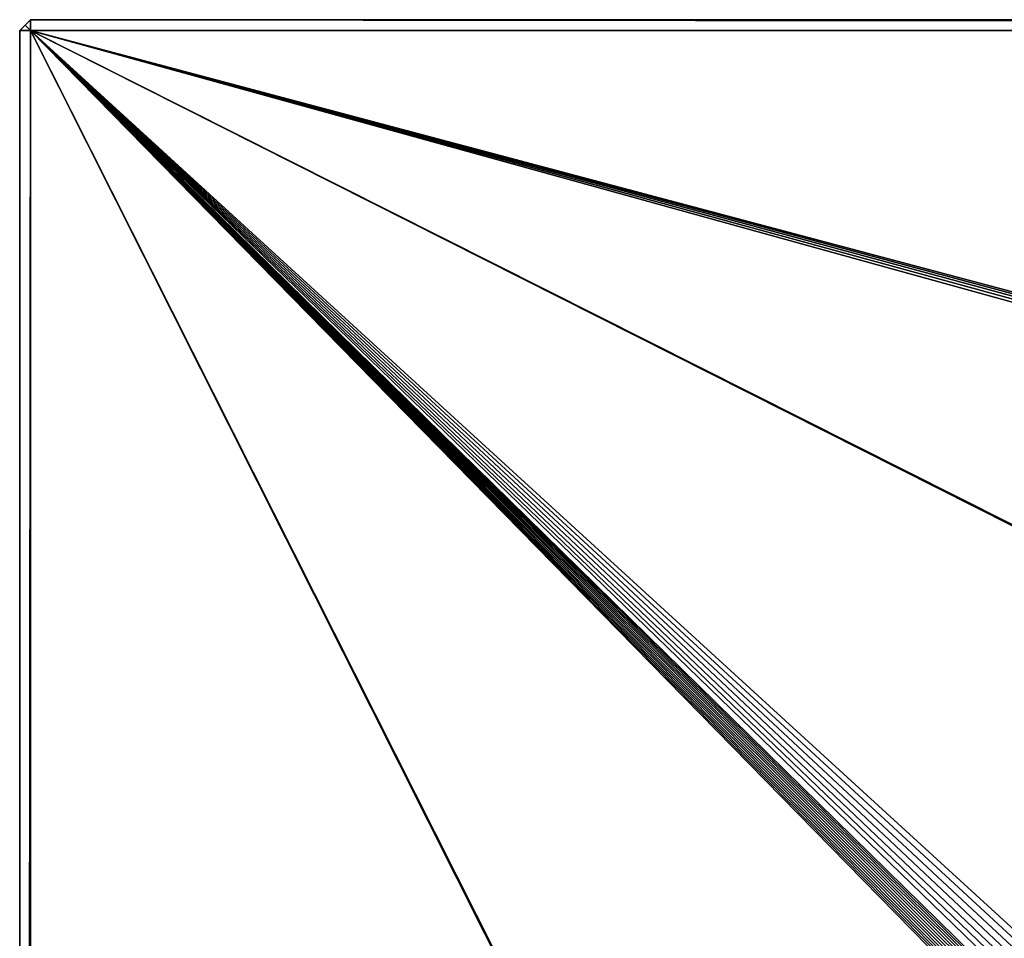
# Model space of a CAD drawing. Header units: millimetres. Extents: x -150 to 150, y -150 to 150.
# Tile 56 of 127: x -150 to -123, y 124 to 150. Entities that reach past the tile are written whole.
import ezdxf

# ---------------------------------------------------------------- set-up
doc = ezdxf.new("R2010")
doc.units = ezdxf.units.MM
doc.header["$LTSCALE"] = 52.148148
for name, color, linetype in [('1', 7, 'CONTINUOUS'), ('12', 7, 'CONTINUOUS'), ('4', 7, 'CONTINUOUS'), ('7', 7, 'CONTINUOUS'), ('8', 7, 'CONTINUOUS'), ('9', 7, 'CONTINUOUS')]:
    doc.layers.add(name, color=color, linetype=linetype)

msp = doc.modelspace()

# ---------------------------------------------------------------- linework, layer by layer
at = {"layer": '1', "color": 253, "linetype": 'Continuous', "true_color": 0xaab4c3}
for points in [[(-50.348, -48.765), (-50.232, -49), (-150.2, 149.7), (-50.348, -48.765)], [(-150.2, 149.7), (-50.232, -49), (-150.2, -149.7), (-150.2, 149.7)], [(-50.432, -48.518), (-50.348, -48.765), (-150.2, 149.7), (-50.432, -48.518)], [(-50.483, -48.261), (-50.432, -48.518), (-150.2, 149.7), (-50.483, -48.261)], [(-50.5, -48), (-50.483, -48.261), (-150.2, 149.7), (-50.5, -48)], [(-50.5, 48), (-50.5, -48), (-150.2, 149.7), (-50.5, 48)], [(-50.483, 48.261), (-50.5, 48), (-150.2, 149.7), (-50.483, 48.261)], [(-50.432, 48.518), (-50.483, 48.261), (-150.2, 149.7), (-50.432, 48.518)], [(-50.348, 48.765), (-50.432, 48.518), (-150.2, 149.7), (-50.348, 48.765)], [(-50.232, 49), (-50.348, 48.765), (-150.2, 149.7), (-50.232, 49)], [(-50.087, 49.218), (-50.232, 49), (-150.2, 149.7), (-50.087, 49.218)], [(-49.914, 49.414), (-50.087, 49.218), (-150.2, 149.7), (-49.914, 49.414)], [(-49.718, 49.587), (-49.914, 49.414), (-150.2, 149.7), (-49.718, 49.587)], [(-49.5, 49.732), (-49.718, 49.587), (-150.2, 149.7), (-49.5, 49.732)], [(-49.265, 49.848), (-49.5, 49.732), (-150.2, 149.7), (-49.265, 49.848)], [(-49.018, 49.932), (-49.265, 49.848), (-150.2, 149.7), (-49.018, 49.932)], [(-48.761, 49.983), (-49.018, 49.932), (-150.2, 149.7), (-48.761, 49.983)], [(-48.5, 50), (-48.761, 49.983), (-150.2, 149.7), (-48.5, 50)], [(47.5, 50), (-48.5, 50), (-150.2, 149.7), (47.5, 50)], [(47.761, 49.983), (47.5, 50), (-150.2, 149.7), (47.761, 49.983)], [(48.018, 49.932), (47.761, 49.983), (-150.2, 149.7), (48.018, 49.932)], [(48.265, 49.848), (48.018, 49.932), (-150.2, 149.7), (48.265, 49.848)], [(48.5, 49.732), (48.265, 49.848), (-150.2, 149.7), (48.5, 49.732)], [(149.2, 149.7), (48.5, 49.732), (-150.2, 149.7), (149.2, 149.7)]]:
    msp.add_3dface(points, dxfattribs=at)
at = {"layer": '12', "color": 253, "linetype": 'Continuous', "true_color": 0xaab4c3}
for points in [[(-150.5, 149.7, 6.45), (-150.2, 149.7, 6.75), (-150.35, 149.85, 6.6), (-150.5, 149.7, 6.45)], [(-150.2, -149.7, 6.75), (-150.2, 149.7, 6.75), (-150.5, -149.7, 6.45), (-150.2, -149.7, 6.75)], [(-150.2, 149.7, 6.75), (-150.5, 149.7, 6.45), (-150.5, -149.7, 6.45), (-150.2, 149.7, 6.75)]]:
    msp.add_3dface(points, dxfattribs=at)
at = {"layer": '4', "color": 253, "linetype": 'Continuous', "true_color": 0xaab4c3}
for points in [[(-150.2, 149.7, 6.75), (-150.2, -149.7, 6.75), (-112.883, 113.561, 6.75), (-150.2, 149.7, 6.75)], [(149.2, 149.7, 6.75), (-150.2, 149.7, 6.75), (-87.761, 133.083, 6.75), (149.2, 149.7, 6.75)], [(-112.118, 114.887, 6.75), (-150.2, 149.7, 6.75), (-112.314, 114.714, 6.75), (-112.118, 114.887, 6.75)], [(-150.2, 149.7, 6.75), (-112.118, 114.887, 6.75), (-88.718, 132.687, 6.75), (-150.2, 149.7, 6.75)], [(-112.314, 114.714, 6.75), (-150.2, 149.7, 6.75), (-112.487, 114.518, 6.75), (-112.314, 114.714, 6.75)], [(-112.487, 114.518, 6.75), (-150.2, 149.7, 6.75), (-112.632, 114.3, 6.75), (-112.487, 114.518, 6.75)], [(-112.632, 114.3, 6.75), (-150.2, 149.7, 6.75), (-112.748, 114.065, 6.75), (-112.632, 114.3, 6.75)], [(-112.748, 114.065, 6.75), (-150.2, 149.7, 6.75), (-112.832, 113.818, 6.75), (-112.748, 114.065, 6.75)], [(-112.832, 113.818, 6.75), (-150.2, 149.7, 6.75), (-112.883, 113.561, 6.75), (-112.832, 113.818, 6.75)], [(-87.761, 133.083, 6.75), (-150.2, 149.7, 6.75), (-88.018, 133.032, 6.75), (-87.761, 133.083, 6.75)], [(-88.018, 133.032, 6.75), (-150.2, 149.7, 6.75), (-88.265, 132.948, 6.75), (-88.018, 133.032, 6.75)], [(-88.265, 132.948, 6.75), (-150.2, 149.7, 6.75), (-88.5, 132.832, 6.75), (-88.265, 132.948, 6.75)], [(-88.5, 132.832, 6.75), (-150.2, 149.7, 6.75), (-88.718, 132.687, 6.75), (-88.5, 132.832, 6.75)]]:
    msp.add_3dface(points, dxfattribs=at)
at = {"layer": '7', "color": 253, "linetype": 'Continuous', "true_color": 0xaab4c3}
for points in [[(-150.2, 150, 6.45), (149.2, 150, 6.45), (-150.2, 150, 0.3), (-150.2, 150, 6.45)], [(-150.2, 150, 0.3), (149.2, 150, 6.45), (149.2, 150, 0.3), (-150.2, 150, 0.3)]]:
    msp.add_3dface(points, dxfattribs=at)
at = {"layer": '8', "color": 253, "linetype": 'Continuous', "true_color": 0xaab4c3}
for points in [[(-150.5, -149.7, 6.45), (-150.5, 149.7, 6.45), (-150.5, -149.7, 0.3), (-150.5, -149.7, 6.45)], [(-150.5, -149.7, 0.3), (-150.5, 149.7, 6.45), (-150.5, 149.7, 0.3), (-150.5, -149.7, 0.3)]]:
    msp.add_3dface(points, dxfattribs=at)
at = {"layer": '9', "color": 253, "linetype": 'Continuous', "true_color": 0xaab4c3}
for points in [[(-150.2, 149.7, 6.75), (-150.2, 150, 6.45), (-150.35, 149.85, 6.6), (-150.2, 149.7, 6.75)], [(-150.2, 149.7, 6.75), (149.2, 149.7, 6.75), (-150.2, 150, 6.45), (-150.2, 149.7, 6.75)], [(149.2, 149.7, 6.75), (149.2, 150, 6.45), (-150.2, 150, 6.45), (149.2, 149.7, 6.75)]]:
    msp.add_3dface(points, dxfattribs=at)

doc.saveas('drawing.dxf')
